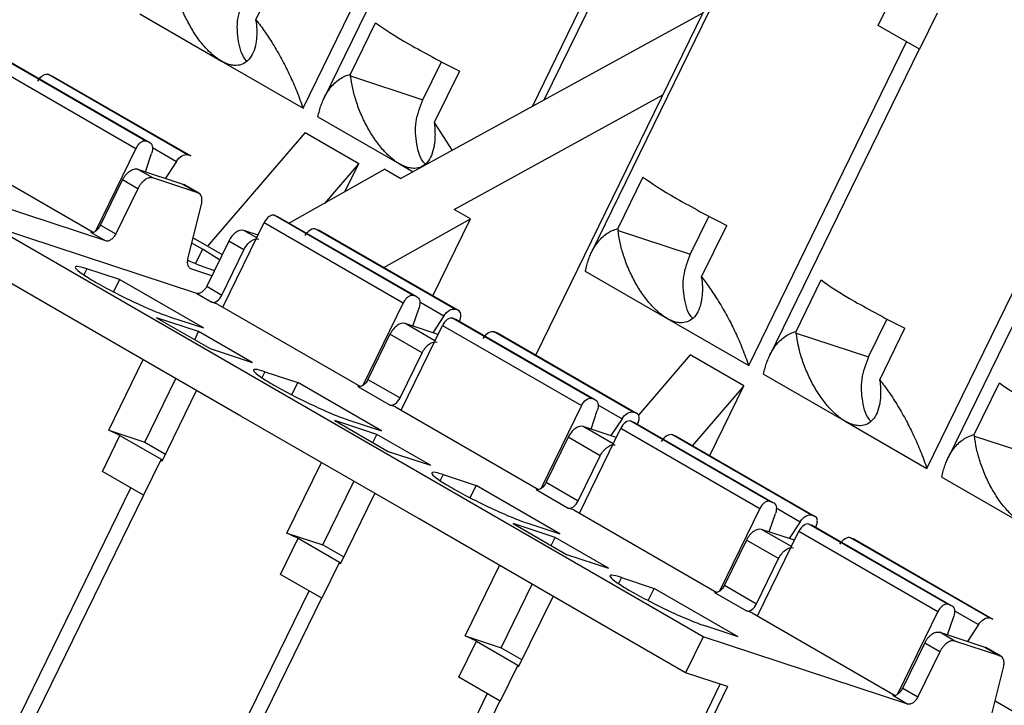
# Model space of a CAD drawing. Header units: millimetres. Extents: x 6 to 273, y 6 to 210.
# Tile 13 of 17: x 237 to 246, y 180 to 187. Entities that reach past the tile are written whole.
import ezdxf

# ---------------------------------------------------------------- set-up
doc = ezdxf.new("R2010")
doc.units = ezdxf.units.MM

msp = doc.modelspace()

# ---------------------------------------------------------------- linework, layer by layer
for p, q in [((241.748, 185.8337), (243.3513, 189.1187)), ((243.423, 189.0951), (241.8617, 185.8961)), ((239.4732, 185.8154), (241.0398, 189.0251)), ((241.1641, 188.9534), (239.68, 185.9127)), ((241.7828, 183.3658), (244.2854, 188.4935)), ((244.3271, 188.4695), (242.332, 184.3817)), ((239.0063, 186.6932), (239.2558, 187.2045)), ((245.1775, 186.6365), (245.3521, 186.9942)), ((237.853, 186.7507), (238.6631, 186.283)), ((243.4406, 186.7625), (240.4429, 185.1175)), ((245.7616, 186.7578), (245.587, 186.4001)), ((239.0082, 186.6761), (239.0063, 186.6932)), ((239.9432, 186.1523), (240.1927, 186.6636)), ((245.587, 186.4001), (245.1775, 186.6365)), ((243.893, 183.2639), (245.4595, 186.4737)), ((245.5839, 186.4019), (244.0998, 183.3612)), ((237.9144, 185.4884), (236.5356, 186.2844)), ((236.5675, 186.2739), (237.9463, 185.4779)), ((238.6631, 186.283), (239.4732, 185.8154)), ((240.6613, 185.8997), (240.8452, 186.2766)), ((236.4363, 186.2132), (237.8151, 185.4172)), ((238.3275, 185.3525), (236.9487, 186.1485)), ((236.9487, 186.1485), (236.9806, 186.138)), ((236.9806, 186.138), (238.3594, 185.342)), ((239.9451, 186.1352), (239.9432, 186.1523)), ((239.9451, 186.1352), (240.6613, 185.8997)), ((241.0236, 186.184), (240.774, 185.6727)), ((240.9733, 184.8114), (243.0425, 185.9469)), ((239.6208, 185.7302), (240.4309, 185.2625)), ((240.774, 185.6727), (240.952, 185.3969)), ((240.774, 185.6727), (240.7759, 185.6556)), ((239.495, 185.5735), (238.5267, 184.4477)), ((239.495, 185.5735), (240.0254, 185.2673)), ((237.9463, 185.4779), (237.9144, 185.4884)), ((245.6607, 182.2434), (247.2273, 185.4531)), ((235.9719, 185.4042), (237.3901, 184.5855)), ((237.8151, 185.4172), (237.4151, 184.5976)), ((237.9102, 185.1851), (237.9715, 185.3679)), ((237.9786, 185.4248), (238.2169, 185.2872)), ((238.3594, 185.342), (238.3275, 185.3525)), ((247.3516, 185.3814), (245.8676, 182.3407)), ((238.2169, 185.2872), (238.1074, 185.1203)), ((240.0254, 185.2673), (239.6849, 184.8715)), ((239.8882, 184.9862), (240.0254, 185.2673)), ((240.4309, 185.2625), (240.5655, 185.1848)), ((237.5161, 184.499), (235.4857, 185.1666)), ((237.9826, 185.124), (237.8323, 185.2108)), ((237.8323, 185.2108), (238.28, 185.0636)), ((240.2838, 185.2094), (239.3368, 184.6751)), ((240.2838, 185.2094), (240.4429, 185.1175)), ((237.4651, 184.6569), (237.6834, 185.104)), ((237.8337, 185.0173), (237.6834, 185.104)), ((238.4302, 184.9768), (237.9826, 185.124)), ((238.28, 185.0636), (238.4302, 184.9768)), ((238.4397, 184.9726), (238.2895, 185.0593)), ((242.8447, 185.1326), (242.5952, 184.6213)), ((237.8337, 185.0173), (237.6154, 184.5701)), ((238.3311, 184.3209), (238.468, 184.8745)), ((241.1324, 184.7195), (240.9733, 184.8114)), ((238.6782, 183.842), (239.0883, 184.6822)), ((239.0883, 184.6822), (240.4671, 183.8862)), ((240.5664, 183.9574), (239.1876, 184.7534)), ((239.1876, 184.7534), (239.2195, 184.7429)), ((239.2195, 184.7429), (240.5983, 183.9469)), ((240.2753, 184.236), (241.1324, 184.7195)), ((240.7598, 183.9563), (241.1324, 184.7195)), ((243.4972, 184.7456), (243.3133, 184.3688)), ((243.441, 180.5741), (236.3876, 184.646)), ((238.418, 183.9783), (236.3876, 184.646)), ((237.3659, 184.5857), (237.5161, 184.499)), ((237.4651, 184.6569), (237.6154, 184.5701)), ((239.0269, 184.5565), (238.8845, 184.6034)), ((239.0134, 184.5289), (238.8845, 184.6034)), ((240.9795, 183.8215), (239.6007, 184.6175)), ((239.6007, 184.6175), (239.6326, 184.607)), ((239.6326, 184.607), (241.0114, 183.811)), ((242.5952, 184.6213), (242.5971, 184.6043)), ((242.5971, 184.6043), (243.3133, 184.3688)), ((243.426, 184.1417), (243.6756, 184.653)), ((238.4757, 184.4184), (238.3697, 184.4768)), ((238.383, 184.5307), (238.671, 184.3644)), ((238.7356, 184.4966), (238.5173, 184.0494)), ((238.8858, 184.4099), (238.7356, 184.4966)), ((238.4757, 184.4184), (238.4061, 184.2758)), ((238.6457, 184.3124), (238.4757, 184.4184)), ((238.6676, 183.9627), (238.8858, 184.4099)), ((237.088, 183.7831), (236.213, 184.2882)), ((237.327, 184.2229), (237.2981, 184.1637)), ((237.6538, 184.1154), (237.327, 184.2229)), ((238.5679, 184.1531), (238.3689, 184.2185)), ((242.2728, 184.1992), (243.0829, 183.7315)), ((237.6538, 184.1154), (237.5943, 183.9934)), ((238.4847, 183.6358), (237.6538, 184.1154)), ((243.4279, 184.1246), (243.426, 184.1417)), ((244.363, 183.6008), (244.6125, 184.1121)), ((238.5173, 184.0494), (238.6676, 183.9627)), ((238.418, 183.9783), (238.5683, 183.8916)), ((238.6239, 183.8733), (238.5683, 183.8916)), ((240.5983, 183.9469), (240.5664, 183.9574)), ((240.6306, 183.8938), (240.8689, 183.7563)), ((238.6239, 183.8733), (240.0421, 183.0546)), ((240.4671, 183.8862), (240.0671, 183.0666)), ((240.5622, 183.6542), (240.6235, 183.837)), ((241.0114, 183.811), (240.9795, 183.8215)), ((238.8558, 182.7626), (237.088, 183.7831)), ((238.4376, 183.6007), (238.0204, 183.7379)), ((238.0204, 183.7379), (238.5507, 183.4318)), ((238.1578, 183.7432), (238.4847, 183.6358)), ((240.8689, 183.7563), (240.7594, 183.5893)), ((242.3342, 182.9369), (240.9553, 183.7329)), ((240.9553, 183.7329), (240.9872, 183.7224)), ((240.9872, 183.7224), (242.3661, 182.9264)), ((243.0829, 183.7315), (243.893, 183.2639)), ((245.0811, 183.3483), (245.265, 183.7251)), ((238.3982, 183.5198), (238.4376, 183.6007)), ((238.968, 183.2946), (238.4376, 183.6007)), ((240.4459, 182.8214), (240.856, 183.6617)), ((240.8122, 183.572), (240.4843, 183.6798)), ((240.7812, 183.5084), (240.4843, 183.6798)), ((240.856, 183.6617), (242.2349, 182.8657)), ((242.7473, 182.801), (241.3684, 183.597)), ((241.3684, 183.597), (241.4004, 183.5865)), ((244.3649, 183.5838), (244.363, 183.6008)), ((245.1938, 183.1212), (245.4433, 183.6325)), ((240.3354, 183.5731), (240.1171, 183.1259)), ((240.6536, 183.3894), (240.3354, 183.5731)), ((241.4004, 183.5865), (242.7792, 182.7905)), ((244.3649, 183.5838), (245.0811, 183.3483)), ((238.5507, 183.4318), (238.968, 183.2946)), ((237.5454, 182.6227), (237.8867, 183.322)), ((240.4353, 182.9422), (240.6536, 183.3894)), ((243.3138, 183.369), (242.7997, 182.7713)), ((243.8441, 183.0628), (243.3138, 183.369)), ((237.9029, 182.5051), (238.2104, 183.1351)), ((239.0948, 183.2024), (239.0659, 183.1432)), ((239.0948, 183.2024), (239.4216, 183.0949)), ((240.1171, 183.1259), (240.4353, 182.9422)), ((244.0406, 183.1787), (244.8507, 182.711)), ((245.1957, 183.1041), (245.1938, 183.1212)), ((238.0757, 182.3165), (238.417, 183.0158)), ((239.362, 182.9729), (239.4216, 183.0949)), ((240.2524, 182.6153), (239.4216, 183.0949)), ((240.0179, 183.0547), (240.3361, 182.8711)), ((243.8441, 183.0628), (243.3343, 182.4701)), ((243.5063, 182.3708), (243.8441, 183.0628)), ((246.1307, 182.5803), (246.3803, 183.0916)), ((242.3661, 182.9264), (242.3342, 182.9369)), ((240.3917, 182.8528), (240.3361, 182.8711)), ((240.3917, 182.8528), (241.8099, 182.034)), ((242.2349, 182.8657), (241.8349, 182.0461)), ((242.33, 182.6337), (242.3912, 182.8165)), ((242.3984, 182.8733), (242.6367, 182.7358)), ((240.6235, 181.7421), (238.8558, 182.7626)), ((240.2054, 182.5802), (239.7882, 182.7174)), ((239.7882, 182.7174), (240.3185, 182.4113)), ((239.9256, 182.7227), (240.2524, 182.6153)), ((242.6367, 182.7358), (242.5272, 182.5688)), ((242.7792, 182.7905), (242.7473, 182.801)), ((237.5454, 182.6227), (237.9029, 182.5051)), ((242.2137, 181.8009), (242.6238, 182.6412)), ((242.58, 182.5515), (242.2521, 182.6593)), ((242.549, 182.4879), (242.2521, 182.6593)), ((242.6238, 182.6412), (244.0027, 181.8452)), ((244.1019, 181.9164), (242.7231, 182.7124)), ((242.7231, 182.7124), (242.755, 182.7019)), ((242.755, 182.7019), (244.1339, 181.9059)), ((244.8507, 182.711), (245.6607, 182.2434)), ((237.4828, 182.2131), (237.6574, 182.5708)), ((237.6574, 182.5708), (238.0668, 182.3345)), ((240.1659, 182.4993), (240.2054, 182.5802)), ((240.7357, 182.2741), (240.2054, 182.5802)), ((242.1032, 182.5526), (241.8849, 182.1054)), ((242.4214, 182.3689), (242.1032, 182.5526)), ((244.5151, 181.7805), (243.1362, 182.5765)), ((243.1362, 182.5765), (243.1681, 182.566)), ((243.1681, 182.566), (244.547, 181.77)), ((246.1326, 182.5633), (246.1307, 182.5803)), ((246.1326, 182.5633), (246.8488, 182.3277)), ((237.9029, 182.5051), (238.1095, 182.3858)), ((238.0668, 182.3345), (237.8922, 181.9767)), ((240.3185, 182.4113), (240.7357, 182.2741)), ((242.2031, 181.9217), (242.4214, 182.3689)), ((239.3132, 181.6022), (239.6545, 182.3015)), ((237.8922, 181.9767), (237.4828, 182.2131)), ((240.8625, 182.1819), (240.8337, 182.1227)), ((240.8625, 182.1819), (241.1893, 182.0744)), ((245.8083, 182.1582), (246.6184, 181.6905)), ((236.1983, 178.8405), (237.7648, 182.0503)), ((239.6707, 181.4846), (239.9782, 182.1146)), ((241.1298, 181.9524), (241.1893, 182.0744)), ((242.0202, 181.5947), (241.1893, 182.0744)), ((241.7856, 182.0342), (242.1038, 181.8505)), ((241.8849, 182.1054), (242.2031, 181.9217)), ((237.8891, 181.9785), (236.4051, 178.9378)), ((239.8435, 181.296), (240.1848, 181.9953)), ((242.1595, 181.8322), (242.1038, 181.8505)), ((244.0027, 181.8452), (243.6026, 181.0256)), ((244.1339, 181.9059), (244.1019, 181.9164)), ((244.1661, 181.8528), (244.4044, 181.7152)), ((242.3913, 180.7215), (240.6235, 181.7421)), ((242.1595, 181.8322), (243.5777, 181.0135)), ((244.0978, 181.6132), (244.159, 181.796)), ((244.547, 181.77), (244.5151, 181.7805)), ((241.9732, 181.5597), (241.5559, 181.6969)), ((241.5559, 181.6969), (242.0863, 181.3907)), ((241.6934, 181.7022), (242.0202, 181.5947)), ((244.4044, 181.7152), (244.295, 181.5483)), ((245.8697, 180.8959), (244.4909, 181.6919)), ((244.4909, 181.6919), (244.5228, 181.6814)), ((244.5228, 181.6814), (245.9016, 180.8854)), ((239.2505, 181.1926), (239.4251, 181.5503)), ((239.3132, 181.6022), (239.6707, 181.4846)), ((239.4251, 181.5503), (239.8346, 181.3139)), ((241.9337, 181.4788), (241.9732, 181.5597)), ((242.5035, 181.2535), (241.9732, 181.5597)), ((243.9815, 180.7804), (244.3916, 181.6207)), ((244.3478, 181.5309), (244.0199, 181.6388)), ((244.3167, 181.4674), (244.0199, 181.6388)), ((244.3916, 181.6207), (245.7704, 180.8247)), ((246.2828, 180.76), (244.904, 181.556)), ((244.904, 181.556), (244.9359, 181.5455)), ((244.9359, 181.5455), (246.3147, 180.7495)), ((239.6707, 181.4846), (239.8773, 181.3653)), ((243.8709, 181.5321), (243.6527, 181.0849)), ((244.1891, 181.3484), (243.8709, 181.5321)), ((242.0863, 181.3907), (242.5035, 181.2535)), ((243.9709, 180.9012), (244.1891, 181.3484)), ((239.8346, 181.3139), (239.66, 180.9562)), ((241.0809, 180.5817), (241.4222, 181.281)), ((239.66, 180.9562), (239.2505, 181.1926)), ((242.6303, 181.1613), (242.6014, 181.1022)), ((242.6303, 181.1613), (242.9571, 181.0539)), ((241.4384, 180.4641), (241.7459, 181.0941)), ((243.6527, 181.0849), (243.9709, 180.9012)), ((237.966, 177.82), (239.5326, 181.0298)), ((239.6569, 180.958), (238.1729, 177.9173)), ((241.6113, 180.2755), (241.9526, 180.9748)), ((242.8976, 180.9319), (242.9571, 181.0539)), ((243.788, 180.5742), (242.9571, 181.0539)), ((243.5534, 181.0137), (243.8716, 180.83)), ((245.9016, 180.8854), (245.8697, 180.8959)), ((243.9272, 180.8117), (243.8716, 180.83)), ((243.9272, 180.8117), (245.3454, 179.993)), ((245.7704, 180.8247), (245.3704, 180.0051)), ((245.8655, 180.5926), (245.9268, 180.7754)), ((245.9339, 180.8323), (246.1722, 180.6947)), ((243.2664, 180.2164), (242.3913, 180.7215)), ((243.788, 180.5742), (243.4611, 180.6817)), ((246.1722, 180.6947), (246.0627, 180.5278)), ((246.3147, 180.7495), (246.2828, 180.76)), ((241.0809, 180.5817), (241.4384, 180.4641)), ((243.441, 180.5741), (243.2664, 180.2164)), ((245.4714, 179.9065), (243.441, 180.5741)), ((245.9379, 180.5315), (245.7876, 180.6183)), ((245.7876, 180.6183), (246.2353, 180.4711)), ((241.0183, 180.1721), (241.1929, 180.5298)), ((241.1929, 180.5298), (241.6024, 180.2934)), ((245.4204, 180.0644), (245.6387, 180.5115)), ((245.789, 180.4248), (245.6387, 180.5115)), ((246.3855, 180.3843), (245.9379, 180.5315)), ((246.2353, 180.4711), (246.3855, 180.3843)), ((241.4384, 180.4641), (241.6451, 180.3448)), ((245.789, 180.4248), (245.5707, 179.9776)), ((246.3951, 180.3801), (246.2448, 180.4668)), ((241.6024, 180.2934), (241.4278, 179.9357)), ((246.2864, 179.7284), (246.4234, 180.282)), ((243.6836, 180.0792), (243.2664, 180.2164)), ((241.4278, 179.9357), (241.0183, 180.1721)), ((242.022, 176.8452), (243.6118, 180.1028)), ((243.6836, 180.0792), (242.1381, 176.9126)), ((239.7338, 176.7995), (241.3003, 180.0092)), ((245.3212, 179.9932), (245.4714, 179.9065)), ((245.4204, 180.0644), (245.5707, 179.9776)), ((241.4247, 179.9375), (239.9406, 176.8968)), ((246.3383, 179.9382), (246.8486, 179.6436))]:
    msp.add_line(p, q)
for points, knots in [([(229.7274, 169.2204), (236.1681, 173.3296), (242.6278, 177.1978), (255.5405, 184.4236), (261.9934, 187.7811), (268.4205, 190.8724)], [0, 0, 0, 0, 0.5, 0.5, 1, 1, 1, 1]), ([(238.6631, 186.283), (238.6526, 186.2894), (238.6315, 186.3022), (238.5997, 186.3258), (238.568, 186.3524), (238.5363, 186.3825), (238.4861, 186.4354), (238.4193, 186.5198), (238.3448, 186.6403), (238.2802, 186.7716), (238.2307, 186.9046), (238.1945, 187.0351), (238.1831, 187.1153), (238.1773, 187.1558)], [0, 0, 0, 0, 0.039725, 0.079346, 0.119308, 0.160041, 0.201956, 0.319458, 0.445989, 0.581046, 0.724062, 0.860741, 1, 1, 1, 1]), ([(238.9165, 186.2835), (238.9153, 186.2846), (238.8675, 186.3294), (238.8263, 186.4778), (238.8106, 186.7019), (238.8659, 186.8475), (238.8935, 186.9202)], [0, 0, 0, 0, 0.008073, 0.338715, 0.669358, 1, 1, 1, 1]), ([(239.0082, 186.6761), (239.01, 186.6564), (239.0138, 186.6171), (239.0146, 186.5615), (239.012, 186.5089), (239.0032, 186.4415), (238.9824, 186.3663), (238.9402, 186.2966), (238.8841, 186.2515), (238.823, 186.2366), (238.7654, 186.2413), (238.7154, 186.2555), (238.6805, 186.2739), (238.6631, 186.283)], [0, 0, 0, 0, 0.070055, 0.139208, 0.207779, 0.276094, 0.418871, 0.554164, 0.680463, 0.798194, 0.867233, 0.933835, 1, 1, 1, 1]), ([(239.0063, 186.6932), (239.0215, 186.6734), (239.0525, 186.6331), (239.0975, 186.5697), (239.1421, 186.5031), (239.186, 186.433), (239.2291, 186.3598), (239.2828, 186.2623), (239.3453, 186.1364), (239.4143, 185.9792), (239.453, 185.8715), (239.4732, 185.8154)], [0, 0, 0, 0, 0.072437, 0.147365, 0.224879, 0.305064, 0.387997, 0.473748, 0.634001, 0.809344, 1, 1, 1, 1]), ([(240.1927, 186.6636), (240.2667, 186.6077), (240.3824, 186.5338), (240.6707, 186.3674), (240.843, 186.2749), (241.0236, 186.184)], [0, 0, 0, 0, 0.5, 0.5, 1, 1, 1, 1]), ([(236.9487, 186.1485), (236.933, 186.1537), (236.9131, 186.15), (236.8732, 186.1265), (236.8534, 186.1067), (236.838, 186.0832)], [0, 0, 0, 0, 0.5, 0.5, 1, 1, 1, 1]), ([(239.6208, 185.7302), (239.6254, 185.7503), (239.6344, 185.7898), (239.6515, 185.8441), (239.6708, 185.8936), (239.6921, 185.938), (239.7151, 185.9778), (239.745, 186.0207), (239.7835, 186.0642), (239.8329, 186.104), (239.8854, 186.1343), (239.9243, 186.1464), (239.9432, 186.1523)], [0, 0, 0, 0, 0.097267, 0.190684, 0.280274, 0.366063, 0.448082, 0.526363, 0.653895, 0.775168, 0.890438, 1, 1, 1, 1]), ([(240.4309, 185.2625), (240.4203, 185.2689), (240.3993, 185.2817), (240.3675, 185.3053), (240.3357, 185.3319), (240.3041, 185.362), (240.2539, 185.4149), (240.1871, 185.4993), (240.1126, 185.6198), (240.048, 185.7511), (239.9985, 185.8841), (239.9623, 186.0146), (239.9509, 186.0948), (239.9451, 186.1352)], [0, 0, 0, 0, 0.039725, 0.079346, 0.119308, 0.160041, 0.201956, 0.319458, 0.445989, 0.581046, 0.724062, 0.860741, 1, 1, 1, 1]), ([(240.693, 185.2548), (240.6889, 185.2585), (240.6376, 185.3054), (240.5937, 185.4567), (240.5784, 185.6815), (240.6337, 185.827), (240.6613, 185.8997)], [0, 0, 0, 0, 0.028226, 0.35215, 0.676075, 1, 1, 1, 1]), ([(240.7759, 185.6556), (240.7778, 185.6359), (240.7815, 185.5966), (240.7824, 185.541), (240.7798, 185.4884), (240.7709, 185.421), (240.7502, 185.3458), (240.708, 185.2761), (240.6519, 185.231), (240.5907, 185.2161), (240.5332, 185.2208), (240.4832, 185.235), (240.4483, 185.2534), (240.4309, 185.2625)], [0, 0, 0, 0, 0.070055, 0.139208, 0.207779, 0.276094, 0.418871, 0.554164, 0.680463, 0.798194, 0.867233, 0.933835, 1, 1, 1, 1]), ([(237.9144, 185.4884), (237.9106, 185.4893), (237.903, 185.4911), (237.89, 185.4894), (237.8763, 185.4842), (237.8579, 185.4728), (237.8346, 185.4519), (237.8216, 185.4288), (237.8151, 185.4172)], [0, 0, 0, 0, 0.1272001, 0.2497464, 0.3727003, 0.5010746, 0.7497428, 1, 1, 1, 1]), ([(237.9463, 185.4779), (237.962, 185.4727), (237.9733, 185.4587), (237.9824, 185.4191), (237.9801, 185.3937), (237.9715, 185.3679)], [0, 0, 0, 0, 0.5, 0.5, 1, 1, 1, 1]), ([(238.2169, 185.2872), (238.2323, 185.3107), (238.2521, 185.3305), (238.2919, 185.354), (238.3119, 185.3577), (238.3275, 185.3525)], [0, 0, 0, 0, 0.5, 0.5, 1, 1, 1, 1]), ([(237.6834, 185.104), (237.688, 185.1129), (237.6971, 185.1302), (237.7142, 185.1539), (237.7334, 185.1745), (237.7541, 185.1916), (237.7757, 185.2047), (237.7965, 185.2121), (237.8159, 185.2146), (237.8268, 185.2121), (237.8323, 185.2108)], [0, 0, 0, 0, 0.127004, 0.249361, 0.372124, 0.500301, 0.628715, 0.760123, 0.879338, 1, 1, 1, 1]), ([(237.9826, 185.124), (237.9768, 185.1254), (237.9655, 185.1281), (237.946, 185.1255), (237.9255, 185.1177), (237.9043, 185.1048), (237.8831, 185.0873), (237.8639, 185.0659), (237.8468, 185.0424), (237.8381, 185.0257), (237.8337, 185.0173)], [0, 0, 0, 0, 0.127004, 0.249361, 0.372124, 0.500301, 0.628715, 0.760123, 0.879338, 1, 1, 1, 1]), ([(242.8447, 185.1326), (242.9187, 185.0767), (243.0344, 185.0029), (243.3227, 184.8364), (243.495, 184.744), (243.6756, 184.653)], [0, 0, 0, 0, 0.5, 0.5, 1, 1, 1, 1]), ([(238.468, 184.8745), (238.4692, 184.8828), (238.4716, 184.8993), (238.4703, 184.9219), (238.4646, 184.9447), (238.4525, 184.9661), (238.4377, 184.9732), (238.4302, 184.9768)], [0, 0, 0, 0, 0.167145, 0.331916, 0.500401, 0.749448, 1, 1, 1, 1]), ([(239.1876, 184.7534), (239.173, 184.7582), (239.1538, 184.7533), (239.1171, 184.727), (239.0997, 184.7057), (239.0883, 184.6822)], [0, 0, 0, 0, 0.5, 0.5, 1, 1, 1, 1]), ([(237.3659, 184.5857), (237.3697, 184.5848), (237.3773, 184.583), (237.3902, 184.5847), (237.4039, 184.5899), (237.4224, 184.6012), (237.4457, 184.6222), (237.4586, 184.6453), (237.4651, 184.6569)], [0, 0, 0, 0, 0.1272, 0.249746, 0.3727, 0.501075, 0.749743, 1, 1, 1, 1]), ([(238.8845, 184.6034), (238.8626, 184.6105), (238.8339, 184.6032), (238.7787, 184.5637), (238.7527, 184.5318), (238.7356, 184.4966)], [0, 0, 0, 0, 0.5, 0.5, 1, 1, 1, 1]), ([(239.6007, 184.6175), (239.585, 184.6227), (239.5651, 184.619), (239.5252, 184.5955), (239.5054, 184.5758), (239.49, 184.5523)], [0, 0, 0, 0, 0.5, 0.5, 1, 1, 1, 1]), ([(242.2728, 184.1992), (242.2774, 184.2193), (242.2864, 184.2588), (242.3036, 184.3132), (242.3228, 184.3626), (242.3441, 184.4071), (242.3671, 184.4468), (242.397, 184.4898), (242.4355, 184.5332), (242.4849, 184.5731), (242.5374, 184.6033), (242.5763, 184.6154), (242.5952, 184.6213)], [0, 0, 0, 0, 0.097267, 0.190684, 0.280274, 0.366063, 0.448082, 0.526363, 0.653895, 0.775168, 0.890438, 1, 1, 1, 1]), ([(243.0829, 183.7315), (243.0723, 183.7379), (243.0513, 183.7507), (243.0195, 183.7743), (242.9878, 183.801), (242.9561, 183.831), (242.9059, 183.8839), (242.8391, 183.9683), (242.7646, 184.0888), (242.7, 184.2201), (242.6505, 184.3531), (242.6143, 184.4836), (242.6029, 184.5638), (242.5971, 184.6043)], [0, 0, 0, 0, 0.039725, 0.079346, 0.119308, 0.160041, 0.201956, 0.319458, 0.445989, 0.581046, 0.724062, 0.860741, 1, 1, 1, 1]), ([(237.6154, 184.5701), (237.6123, 184.5642), (237.6062, 184.5527), (237.5948, 184.5369), (237.5821, 184.5231), (237.564, 184.5083), (237.5398, 184.4953), (237.524, 184.4977), (237.5161, 184.499)], [0, 0, 0, 0, 0.1272, 0.249746, 0.3727, 0.501075, 0.749743, 1, 1, 1, 1]), ([(238.8858, 184.4099), (238.903, 184.445), (238.929, 184.477), (238.9841, 184.5165), (239.0129, 184.5238), (239.0347, 184.5166)], [0, 0, 0, 0, 0.5, 0.5, 1, 1, 1, 1]), ([(238.3222, 184.3112), (238.3609, 184.2946), (238.4671, 184.249), (238.5443, 184.2223), (238.5934, 184.2053)], [0, 0, 0, 0, 0.364858, 1, 1, 1, 1]), ([(238.3689, 184.2185), (238.3639, 184.2207), (238.3538, 184.225), (238.3422, 184.2374), (238.3325, 184.2563), (238.3265, 184.2837), (238.3296, 184.3084), (238.3311, 184.3209)], [0, 0, 0, 0, 0.1671446, 0.3319156, 0.5004011, 0.7494483, 1, 1, 1, 1]), ([(243.3133, 184.3688), (243.2857, 184.296), (243.2303, 184.1504), (243.2461, 183.9263), (243.2873, 183.7779), (243.3351, 183.7331), (243.3362, 183.7321)], [0, 0, 0, 0, 0.330642, 0.661285, 0.991927, 1, 1, 1, 1]), ([(237.327, 184.2229), (237.2842, 184.2369), (237.2523, 184.2448), (237.2148, 184.2467), (237.2094, 184.2409), (237.2258, 184.2164), (237.2476, 184.1977), (237.3154, 184.1505), (237.3612, 184.1219), (237.47, 184.0591), (237.5328, 184.025), (237.6661, 183.9562), (237.7364, 183.9216), (237.8738, 183.8573), (237.9408, 183.8276), (238.0615, 183.7776), (238.1151, 183.7573), (238.1578, 183.7432)], [0, 0, 0, 0, 0.125, 0.125, 0.25, 0.25, 0.375, 0.375, 0.5, 0.5, 0.625, 0.625, 0.75, 0.75, 0.875, 0.875, 1, 1, 1, 1]), ([(243.4279, 184.1246), (243.4298, 184.1049), (243.4335, 184.0657), (243.4344, 184.01), (243.4318, 183.9574), (243.423, 183.8901), (243.4022, 183.8148), (243.36, 183.7452), (243.3039, 183.7001), (243.2427, 183.6851), (243.1852, 183.6899), (243.1352, 183.704), (243.1003, 183.7224), (243.0829, 183.7315)], [0, 0, 0, 0, 0.070055, 0.139208, 0.207779, 0.276094, 0.418871, 0.554164, 0.680463, 0.798194, 0.867233, 0.933835, 1, 1, 1, 1]), ([(243.426, 184.1417), (243.4413, 184.1219), (243.4723, 184.0817), (243.5172, 184.0183), (243.5618, 183.9516), (243.6058, 183.8816), (243.6488, 183.8083), (243.7025, 183.7108), (243.765, 183.5849), (243.8341, 183.4278), (243.8728, 183.32), (243.893, 183.2639)], [0, 0, 0, 0, 0.072437, 0.147365, 0.224879, 0.305064, 0.387997, 0.473748, 0.634001, 0.809344, 1, 1, 1, 1]), ([(244.6125, 184.1121), (244.6864, 184.0562), (244.8022, 183.9823), (245.0905, 183.8159), (245.2628, 183.7235), (245.4433, 183.6325)], [0, 0, 0, 0, 0.5, 0.5, 1, 1, 1, 1]), ([(238.5173, 184.0494), (238.5059, 184.026), (238.4885, 184.0047), (238.4518, 183.9784), (238.4326, 183.9735), (238.418, 183.9783)], [0, 0, 0, 0, 0.5, 0.5, 1, 1, 1, 1]), ([(238.5683, 183.8916), (238.5829, 183.8868), (238.602, 183.8917), (238.6388, 183.918), (238.6561, 183.9393), (238.6676, 183.9627)], [0, 0, 0, 0, 0.5, 0.5, 1, 1, 1, 1]), ([(240.5664, 183.9574), (240.5626, 183.9583), (240.555, 183.9601), (240.542, 183.9584), (240.5283, 183.9532), (240.5099, 183.9419), (240.4866, 183.9209), (240.4736, 183.8978), (240.4671, 183.8862)], [0, 0, 0, 0, 0.1272001, 0.2497464, 0.3727003, 0.5010746, 0.7497428, 1, 1, 1, 1]), ([(240.5983, 183.9469), (240.614, 183.9417), (240.6253, 183.9278), (240.6344, 183.8882), (240.6321, 183.8627), (240.6235, 183.837)], [0, 0, 0, 0, 0.5, 0.5, 1, 1, 1, 1]), ([(240.8689, 183.7563), (240.8843, 183.7798), (240.9041, 183.7995), (240.9439, 183.823), (240.9639, 183.8267), (240.9795, 183.8215)], [0, 0, 0, 0, 0.5, 0.5, 1, 1, 1, 1]), ([(241.0234, 183.7033), (241.0261, 183.7093), (241.0315, 183.7211), (241.0365, 183.739), (241.0388, 183.7562), (241.0383, 183.7772), (241.0317, 183.8003), (241.0182, 183.8075), (241.0114, 183.811)], [0, 0, 0, 0, 0.1272, 0.249746, 0.3727, 0.501075, 0.749743, 1, 1, 1, 1]), ([(240.9553, 183.7329), (240.9408, 183.7377), (240.9216, 183.7328), (240.8848, 183.7064), (240.8675, 183.6851), (240.856, 183.6617)], [0, 0, 0, 0, 0.5, 0.5, 1, 1, 1, 1]), ([(240.4843, 183.6798), (240.4625, 183.687), (240.4337, 183.6797), (240.3786, 183.6401), (240.3525, 183.6082), (240.3354, 183.5731)], [0, 0, 0, 0, 0.5, 0.5, 1, 1, 1, 1]), ([(241.3684, 183.597), (241.3528, 183.6022), (241.3328, 183.5985), (241.293, 183.575), (241.2732, 183.5552), (241.2578, 183.5318)], [0, 0, 0, 0, 0.5, 0.5, 1, 1, 1, 1]), ([(244.0406, 183.1787), (244.0451, 183.1988), (244.0541, 183.2383), (244.0713, 183.2926), (244.0906, 183.3421), (244.1118, 183.3866), (244.1348, 183.4263), (244.1647, 183.4693), (244.2033, 183.5127), (244.2526, 183.5526), (244.3052, 183.5828), (244.344, 183.5949), (244.363, 183.6008)], [0, 0, 0, 0, 0.097267, 0.190684, 0.280274, 0.366063, 0.448082, 0.526363, 0.653895, 0.775168, 0.890438, 1, 1, 1, 1]), ([(240.6536, 183.3894), (240.6707, 183.4245), (240.6968, 183.4565), (240.7519, 183.496), (240.7807, 183.5033), (240.8025, 183.4961)], [0, 0, 0, 0, 0.5, 0.5, 1, 1, 1, 1]), ([(244.8507, 182.711), (244.8401, 182.7174), (244.8191, 182.7302), (244.7873, 182.7538), (244.7555, 182.7805), (244.7238, 182.8105), (244.6737, 182.8634), (244.6069, 182.9478), (244.5324, 183.0683), (244.4678, 183.1996), (244.4183, 183.3326), (244.3821, 183.4631), (244.3706, 183.5433), (244.3649, 183.5838)], [0, 0, 0, 0, 0.039725, 0.079346, 0.119308, 0.160041, 0.201956, 0.319458, 0.445989, 0.581046, 0.724062, 0.860741, 1, 1, 1, 1]), ([(245.0811, 183.3483), (245.0534, 183.2755), (244.9981, 183.1299), (245.0139, 182.9058), (245.055, 182.7574), (245.1029, 182.7126), (245.104, 182.7115)], [0, 0, 0, 0, 0.330642, 0.661285, 0.991927, 1, 1, 1, 1]), ([(239.0948, 183.2024), (239.052, 183.2164), (239.02, 183.2242), (238.9826, 183.2262), (238.9771, 183.2204), (238.9935, 183.1959), (239.0154, 183.1772), (239.0831, 183.13), (239.129, 183.1014), (239.2377, 183.0386), (239.3006, 183.0044), (239.4338, 182.9357), (239.5041, 182.9011), (239.6415, 182.8368), (239.7086, 182.8071), (239.8293, 182.7571), (239.8828, 182.7368), (239.9256, 182.7227)], [0, 0, 0, 0, 0.125, 0.125, 0.25, 0.25, 0.375, 0.375, 0.5, 0.5, 0.625, 0.625, 0.75, 0.75, 0.875, 0.875, 1, 1, 1, 1]), ([(240.1171, 183.1259), (240.1057, 183.1025), (240.0884, 183.0812), (240.0516, 183.0548), (240.0324, 183.05), (240.0179, 183.0547)], [0, 0, 0, 0, 0.5, 0.5, 1, 1, 1, 1]), ([(245.1938, 183.1212), (245.209, 183.1014), (245.24, 183.0611), (245.285, 182.9978), (245.3296, 182.9311), (245.3735, 182.861), (245.4166, 182.7878), (245.4703, 182.6903), (245.5328, 182.5644), (245.6018, 182.4073), (245.6406, 182.2995), (245.6607, 182.2434)], [0, 0, 0, 0, 0.072437, 0.147365, 0.224879, 0.305064, 0.387997, 0.473748, 0.634001, 0.809344, 1, 1, 1, 1]), ([(245.1957, 183.1041), (245.1976, 183.0844), (245.2013, 183.0451), (245.2022, 182.9895), (245.1995, 182.9369), (245.1907, 182.8695), (245.1699, 182.7943), (245.1278, 182.7247), (245.0717, 182.6795), (245.0105, 182.6646), (244.9529, 182.6694), (244.903, 182.6835), (244.8681, 182.7019), (244.8507, 182.711)], [0, 0, 0, 0, 0.070055, 0.139208, 0.207779, 0.276094, 0.418871, 0.554164, 0.680463, 0.798194, 0.867233, 0.933835, 1, 1, 1, 1]), ([(246.3803, 183.0916), (246.4542, 183.0357), (246.5699, 182.9618), (246.8583, 182.7954), (247.0306, 182.7029), (247.2111, 182.612)], [0, 0, 0, 0, 0.5, 0.5, 1, 1, 1, 1]), ([(240.3361, 182.8711), (240.3506, 182.8663), (240.3698, 182.8711), (240.4066, 182.8975), (240.4239, 182.9188), (240.4353, 182.9422)], [0, 0, 0, 0, 0.5, 0.5, 1, 1, 1, 1]), ([(242.2349, 182.8657), (242.2463, 182.8891), (242.2637, 182.9104), (242.3004, 182.9368), (242.3196, 182.9417), (242.3342, 182.9369)], [0, 0, 0, 0, 0.5, 0.5, 1, 1, 1, 1]), ([(242.3661, 182.9264), (242.3818, 182.9212), (242.3931, 182.9073), (242.4021, 182.8677), (242.3998, 182.8422), (242.3912, 182.8165)], [0, 0, 0, 0, 0.5, 0.5, 1, 1, 1, 1]), ([(242.7231, 182.7124), (242.7085, 182.7172), (242.6893, 182.7123), (242.6526, 182.6859), (242.6352, 182.6646), (242.6238, 182.6412)], [0, 0, 0, 0, 0.5, 0.5, 1, 1, 1, 1]), ([(242.6367, 182.7358), (242.6521, 182.7592), (242.6718, 182.779), (242.7117, 182.8025), (242.7316, 182.8062), (242.7473, 182.801)], [0, 0, 0, 0, 0.5, 0.5, 1, 1, 1, 1]), ([(242.7912, 182.6828), (242.7939, 182.6888), (242.7993, 182.7006), (242.8043, 182.7185), (242.8066, 182.7357), (242.806, 182.7567), (242.7995, 182.7798), (242.786, 182.7869), (242.7792, 182.7905)], [0, 0, 0, 0, 0.1272, 0.249746, 0.3727, 0.501075, 0.749743, 1, 1, 1, 1]), ([(242.2521, 182.6593), (242.2302, 182.6665), (242.2015, 182.6591), (242.1463, 182.6196), (242.1203, 182.5877), (242.1032, 182.5526)], [0, 0, 0, 0, 0.5, 0.5, 1, 1, 1, 1]), ([(243.1362, 182.5765), (243.1205, 182.5817), (243.1006, 182.578), (243.0608, 182.5545), (243.041, 182.5347), (243.0256, 182.5112)], [0, 0, 0, 0, 0.5, 0.5, 1, 1, 1, 1]), ([(245.8083, 182.1582), (245.8129, 182.1783), (245.8219, 182.2178), (245.8391, 182.2721), (245.8583, 182.3216), (245.8796, 182.3661), (245.9026, 182.4058), (245.9325, 182.4488), (245.971, 182.4922), (246.0204, 182.5321), (246.0729, 182.5623), (246.1118, 182.5744), (246.1307, 182.5803)], [0, 0, 0, 0, 0.097267, 0.190684, 0.280274, 0.366063, 0.448082, 0.526363, 0.653895, 0.775168, 0.890438, 1, 1, 1, 1]), ([(246.6184, 181.6905), (246.6079, 181.6969), (246.5868, 181.7097), (246.555, 181.7333), (246.5233, 181.7599), (246.4916, 181.79), (246.4414, 181.8429), (246.3746, 181.9273), (246.3001, 182.0478), (246.2355, 182.1791), (246.186, 182.3121), (246.1498, 182.4426), (246.1384, 182.5228), (246.1326, 182.5633)], [0, 0, 0, 0, 0.039725, 0.079346, 0.119308, 0.160041, 0.201956, 0.319458, 0.445989, 0.581046, 0.724062, 0.860741, 1, 1, 1, 1]), ([(242.4214, 182.3689), (242.4385, 182.404), (242.4645, 182.4359), (242.5197, 182.4755), (242.5484, 182.4828), (242.5703, 182.4756)], [0, 0, 0, 0, 0.5, 0.5, 1, 1, 1, 1]), ([(240.8625, 182.1819), (240.8197, 182.1959), (240.7878, 182.2037), (240.7504, 182.2057), (240.7449, 182.1999), (240.7613, 182.1754), (240.7832, 182.1567), (240.8509, 182.1095), (240.8968, 182.0809), (241.0055, 182.0181), (241.0684, 181.9839), (241.2016, 181.9152), (241.2719, 181.8806), (241.4093, 181.8163), (241.4764, 181.7866), (241.597, 181.7366), (241.6506, 181.7163), (241.6934, 181.7022)], [0, 0, 0, 0, 0.125, 0.125, 0.25, 0.25, 0.375, 0.375, 0.5, 0.5, 0.625, 0.625, 0.75, 0.75, 0.875, 0.875, 1, 1, 1, 1]), ([(241.8849, 182.1054), (241.8735, 182.082), (241.8561, 182.0607), (241.8194, 182.0343), (241.8002, 182.0294), (241.7856, 182.0342)], [0, 0, 0, 0, 0.5, 0.5, 1, 1, 1, 1]), ([(242.1038, 181.8505), (242.1184, 181.8458), (242.1376, 181.8506), (242.1743, 181.877), (242.1917, 181.8983), (242.2031, 181.9217)], [0, 0, 0, 0, 0.5, 0.5, 1, 1, 1, 1]), ([(244.1019, 181.9164), (244.0981, 181.9173), (244.0905, 181.9191), (244.0776, 181.9174), (244.0639, 181.9122), (244.0454, 181.9009), (244.0221, 181.8799), (244.0092, 181.8568), (244.0027, 181.8452)], [0, 0, 0, 0, 0.1272, 0.249746, 0.3727, 0.501075, 0.749743, 1, 1, 1, 1]), ([(244.1339, 181.9059), (244.1495, 181.9007), (244.1608, 181.8868), (244.1699, 181.8472), (244.1676, 181.8217), (244.159, 181.796)], [0, 0, 0, 0, 0.5, 0.5, 1, 1, 1, 1]), ([(244.4044, 181.7152), (244.4198, 181.7387), (244.4396, 181.7585), (244.4795, 181.782), (244.4994, 181.7857), (244.5151, 181.7805)], [0, 0, 0, 0, 0.5, 0.5, 1, 1, 1, 1]), ([(244.559, 181.6623), (244.5617, 181.6683), (244.567, 181.6801), (244.572, 181.698), (244.5744, 181.7152), (244.5738, 181.7362), (244.5673, 181.7593), (244.5538, 181.7664), (244.547, 181.77)], [0, 0, 0, 0, 0.1272, 0.249746, 0.3727, 0.501075, 0.749743, 1, 1, 1, 1]), ([(244.0199, 181.6388), (243.998, 181.646), (243.9692, 181.6386), (243.9141, 181.5991), (243.8881, 181.5672), (243.8709, 181.5321)], [0, 0, 0, 0, 0.5, 0.5, 1, 1, 1, 1]), ([(244.4909, 181.6919), (244.4763, 181.6966), (244.4571, 181.6918), (244.4204, 181.6654), (244.403, 181.6441), (244.3916, 181.6207)], [0, 0, 0, 0, 0.5, 0.5, 1, 1, 1, 1]), ([(244.904, 181.556), (244.8883, 181.5612), (244.8684, 181.5575), (244.8285, 181.534), (244.8087, 181.5142), (244.7933, 181.4907)], [0, 0, 0, 0, 0.5, 0.5, 1, 1, 1, 1]), ([(244.1891, 181.3484), (244.2063, 181.3835), (244.2323, 181.4154), (244.2874, 181.4549), (244.3162, 181.4623), (244.3381, 181.4551)], [0, 0, 0, 0, 0.5, 0.5, 1, 1, 1, 1]), ([(242.6303, 181.1613), (242.5875, 181.1754), (242.5556, 181.1832), (242.5181, 181.1852), (242.5127, 181.1793), (242.5291, 181.1548), (242.5509, 181.1362), (242.6187, 181.089), (242.6645, 181.0604), (242.7733, 180.9976), (242.8361, 180.9634), (242.9694, 180.8946), (243.0397, 180.8601), (243.1771, 180.7958), (243.2441, 180.7661), (243.3648, 180.7161), (243.4184, 180.6958), (243.4611, 180.6817)], [0, 0, 0, 0, 0.125, 0.125, 0.25, 0.25, 0.375, 0.375, 0.5, 0.5, 0.625, 0.625, 0.75, 0.75, 0.875, 0.875, 1, 1, 1, 1]), ([(243.6527, 181.0849), (243.6413, 181.0615), (243.6239, 181.0402), (243.5871, 181.0138), (243.568, 181.0089), (243.5534, 181.0137)], [0, 0, 0, 0, 0.5, 0.5, 1, 1, 1, 1]), ([(243.8716, 180.83), (243.8862, 180.8252), (243.9053, 180.8301), (243.9421, 180.8565), (243.9594, 180.8778), (243.9709, 180.9012)], [0, 0, 0, 0, 0.5, 0.5, 1, 1, 1, 1]), ([(245.8697, 180.8959), (245.8659, 180.8968), (245.8583, 180.8986), (245.8453, 180.8969), (245.8316, 180.8917), (245.8132, 180.8803), (245.7899, 180.8594), (245.7769, 180.8363), (245.7704, 180.8247)], [0, 0, 0, 0, 0.1272001, 0.2497464, 0.3727003, 0.5010746, 0.7497428, 1, 1, 1, 1]), ([(245.9016, 180.8854), (245.9173, 180.8802), (245.9286, 180.8662), (245.9377, 180.8266), (245.9354, 180.8012), (245.9268, 180.7754)], [0, 0, 0, 0, 0.5, 0.5, 1, 1, 1, 1]), ([(246.1722, 180.6947), (246.1876, 180.7182), (246.2074, 180.738), (246.2472, 180.7615), (246.2672, 180.7652), (246.2828, 180.76)], [0, 0, 0, 0, 0.5, 0.5, 1, 1, 1, 1]), ([(245.6387, 180.5115), (245.6433, 180.5204), (245.6524, 180.5377), (245.6696, 180.5614), (245.6887, 180.582), (245.7094, 180.5991), (245.731, 180.6122), (245.7518, 180.6196), (245.7712, 180.6221), (245.7821, 180.6196), (245.7876, 180.6183)], [0, 0, 0, 0, 0.127004, 0.249361, 0.372124, 0.500301, 0.628715, 0.760123, 0.879338, 1, 1, 1, 1]), ([(245.9379, 180.5315), (245.9321, 180.5329), (245.9208, 180.5356), (245.9013, 180.533), (245.8808, 180.5252), (245.8596, 180.5123), (245.8384, 180.4948), (245.8192, 180.4734), (245.8021, 180.4499), (245.7934, 180.4332), (245.789, 180.4248)], [0, 0, 0, 0, 0.127004, 0.249361, 0.372124, 0.500301, 0.628715, 0.760123, 0.879338, 1, 1, 1, 1]), ([(246.4234, 180.282), (246.4245, 180.2903), (246.4269, 180.3068), (246.4256, 180.3294), (246.4199, 180.3522), (246.4078, 180.3736), (246.393, 180.3807), (246.3855, 180.3843)], [0, 0, 0, 0, 0.167145, 0.331916, 0.500401, 0.749448, 1, 1, 1, 1]), ([(245.3212, 179.9932), (245.325, 179.9923), (245.3326, 179.9905), (245.3455, 179.9922), (245.3592, 179.9974), (245.3777, 180.0087), (245.401, 180.0297), (245.4139, 180.0528), (245.4204, 180.0644)], [0, 0, 0, 0, 0.1272, 0.249746, 0.3727, 0.501075, 0.749743, 1, 1, 1, 1]), ([(245.5707, 179.9776), (245.5676, 179.9717), (245.5615, 179.9602), (245.5501, 179.9444), (245.5374, 179.9306), (245.5193, 179.9158), (245.4951, 179.9028), (245.4793, 179.9052), (245.4714, 179.9065)], [0, 0, 0, 0, 0.1272, 0.249746, 0.3727, 0.501075, 0.749743, 1, 1, 1, 1])]:
    msp.add_open_spline(points, degree=3, knots=knots)
for points in [[(237.6574, 182.5708), (237.6204, 182.5877), (237.583, 182.605), (237.5454, 182.6227)], [(238.0757, 182.3165), (238.0709, 182.3234), (238.0679, 182.3294), (238.0668, 182.3345)], [(239.4251, 181.5503), (239.3881, 181.5672), (239.3508, 181.5845), (239.3132, 181.6022)], [(239.8435, 181.296), (239.8386, 181.3029), (239.8357, 181.3089), (239.8346, 181.3139)], [(241.1929, 180.5298), (241.1559, 180.5467), (241.1185, 180.564), (241.0809, 180.5817)], [(241.6113, 180.2755), (241.6064, 180.2824), (241.6034, 180.2884), (241.6024, 180.2934)], [(247.3482, 179.9333), (245.1213, 178.6723), (242.8942, 177.381), (240.6678, 176.0601)]]:
    msp.add_open_spline(points, degree=3)

doc.saveas('drawing.dxf')
